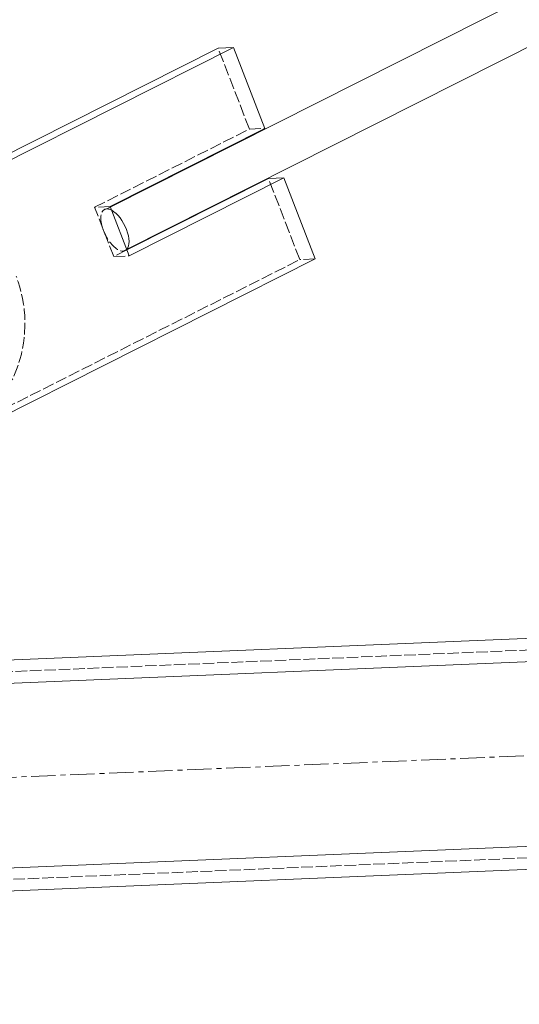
# Model space of a CAD drawing. Header units: millimetres. Extents: x -15129 to 9171, y -18789 to 5877.
# Tile 62 of 256: x -11355 to -11225, y -12733 to -12477. Entities that reach past the tile are written whole.
import ezdxf

# ---------------------------------------------------------------- set-up
doc = ezdxf.new("R2010")
doc.units = ezdxf.units.MM
doc.linetypes.add('ACAD_ISO02W100', pattern=[15, 12, -3])
doc.linetypes.add('CENTER', pattern=[50.8, 31.75, -6.35, 6.35, -6.35])
doc.layers.add('AS_Belki', color=145, linetype='Continuous')
doc.layers.add('AS_Blachy', color=30, linetype='Continuous')

msp = doc.modelspace()

# ---------------------------------------------------------------- linework, layer by layer
at = {"color": 5, "linetype": 'CENTER', "lineweight": 13, "ltscale": 0.2}
msp.add_line((-12773.29, -12733.01, 76020), (-9395.59, -12592.13, 38010), dxfattribs=at)
at = {"layer": 'AS_Belki', "color": 145, "linetype": 'Continuous', "lineweight": 13, "ltscale": 0.25}
for p, q in [((-10887.76, -12302.04), (-11331.57, -12525.69)), ((-11327.32, -12536.69), (-10882.4, -12312.49)), ((-11553.98, -12651.68), (-9498.01, -12565.93)), ((-9491.77, -12571.67), (-11559.72, -12657.92)), ((-11557.72, -12705.88), (-9489.77, -12619.63)), ((-11551.48, -12711.63), (-9495.51, -12625.88))]:
    msp.add_line(p, q, dxfattribs=at)
at = {"layer": 'AS_Belki', "color": 84, "linetype": 'ACAD_ISO02W100', "lineweight": 13, "ltscale": 0.25}
for p, q in [((-11331.57, -12525.69), (-11332.48, -12526.15)), ((-11328.23, -12537.15), (-11327.32, -12536.69)), ((-11479.85, -12651.59), (-9497.89, -12568.92)), ((-11551.6, -12708.63), (-9495.63, -12622.88))]:
    msp.add_line(p, q, dxfattribs=at)
at = {"layer": 'AS_Belki', "color": 84, "linetype": 'ACAD_ISO02W100', "lineweight": 13, "ltscale": 0.25, "extrusion": (-0.789818, -0.398009, 0.466665)}
msp.add_arc((6092.19, -7353.56, 13936.62), 6, 145.3385, 10.8014, dxfattribs=at)
at = {"layer": 'AS_Belki', "color": 145, "linetype": 'Continuous', "lineweight": 13, "ltscale": 0.25, "extrusion": (-0.789818, -0.398009, 0.466665)}
msp.add_arc((6092.19, -7353.56, 13936.62), 6, 10.8014, 145.3385, dxfattribs=at)
at = {"layer": 'AS_Blachy', "color": 145, "linetype": 'Continuous', "lineweight": 13, "ltscale": 0.25}
for p, q in [((-11303.49, -12484.32), (-11390.37, -12528.1)), ((-11386.36, -12527.93), (-11299.48, -12484.15)), ((-11299.48, -12484.15), (-11303.49, -12484.32)), ((-11291.34, -12505.24), (-11299.48, -12484.15)), ((-11331.62, -12525.54), (-11291.34, -12505.24)), ((-11290.39, -12518.25), (-11327.26, -12536.84)), ((-11286.38, -12518.09), (-11326.66, -12538.39)), ((-11286.38, -12518.09), (-11290.39, -12518.25)), ((-11278.24, -12539.18), (-11286.38, -12518.09)), ((-11326.66, -12538.39), (-11331.62, -12525.54)), ((-11365.12, -12582.96), (-11278.24, -12539.18))]:
    msp.add_line(p, q, dxfattribs=at)
at = {"layer": 'AS_Blachy', "color": 84, "linetype": 'ACAD_ISO02W100', "lineweight": 13, "ltscale": 0.25}
for p, q in [((-11295.35, -12505.41), (-11303.49, -12484.32)), ((-11335.63, -12525.71), (-11295.35, -12505.41)), ((-11295.35, -12505.41), (-11291.34, -12505.24)), ((-11282.24, -12539.35), (-11290.39, -12518.25)), ((-11331.62, -12525.54), (-11335.63, -12525.71)), ((-11330.67, -12538.55), (-11335.63, -12525.71)), ((-11327.26, -12536.84), (-11330.67, -12538.55)), ((-11330.67, -12538.55), (-11326.66, -12538.39)), ((-11369.12, -12583.13), (-11282.24, -12539.35)), ((-11278.24, -12539.18), (-11282.24, -12539.35))]:
    msp.add_line(p, q, dxfattribs=at)
at = {"layer": 'AS_Blachy', "color": 84, "linetype": 'ACAD_ISO02W100', "lineweight": 13, "ltscale": 0.25, "extrusion": (0.500767, 0.020866, 0.865331)}
for centre in [(-12070.97, 10294.49, -5962.6), (-12070.97, 10291.02, -5960.59)]:
    msp.add_arc(centre, 30, 201.3942, 291.3942, dxfattribs=at)

doc.saveas('drawing.dxf')
